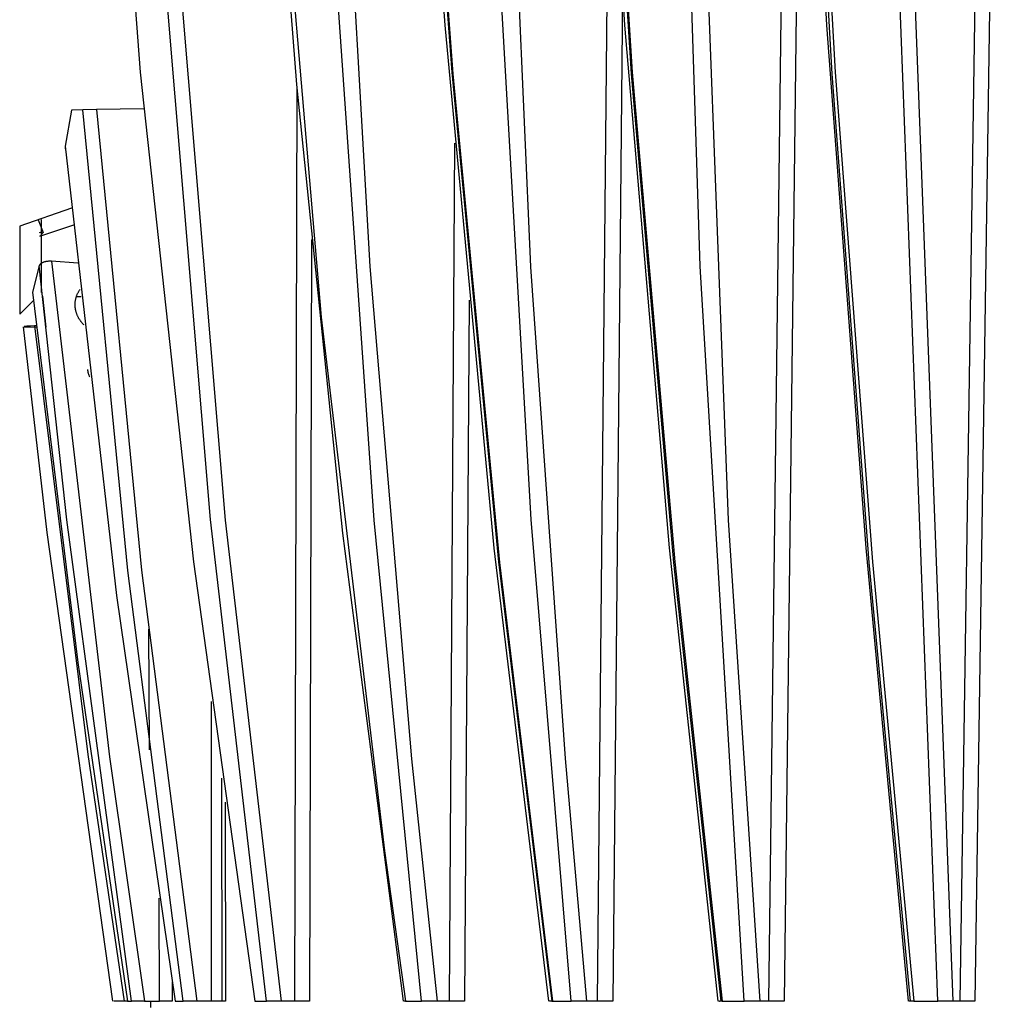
# Model space of a CAD drawing. Header units: millimetres. Extents: x -2637 to -1637, y 678 to 1678.
# Tile 139 of 256: x -2113 to -2068, y 984 to 1029. Entities that reach past the tile are written whole.
import ezdxf

# ---------------------------------------------------------------- set-up
doc = ezdxf.new("R2010")
doc.units = ezdxf.units.MM
doc.layers.add('Make2D$B.SHOW mini', color=7, linetype='Continuous', true_color=0x000000)

msp = doc.modelspace()

# ---------------------------------------------------------------- linework, layer by layer
at = {"layer": 'Make2D$B.SHOW mini', "color": 18, "lineweight": -3, "true_color": 0x000000}
for points in [[(-2110.372, 1076.516), (-2109.968, 1063.464), (-2109.346, 1050.812), (-2107.532, 1026.693), (-2105.076, 1004.091), (-2102.245, 983.822)], [(-2101.707, 983.822), (-2104.285, 1006.048), (-2106.33, 1030.552), (-2107.125, 1044.518), (-2107.69, 1059.789), (-2107.942, 1076.516)], [(-2107.269, 1076.388), (-2107.013, 1059.687), (-2106.447, 1044.44), (-2105.65, 1030.496), (-2103.604, 1006.028), (-2101.025, 983.822)], [(-2087.642, 983.822), (-2089.483, 1006.048), (-2090.89, 1030.552), (-2091.726, 1059.789), (-2091.795, 1076.516)], [(-2091.087, 1076.388), (-2090.69, 1044.44), (-2089.519, 1017.711), (-2087.919, 995.019), (-2086.922, 983.822)], [(-2080.845, 983.822), (-2083.104, 1004.74), (-2085.159, 1028.867), (-2086.711, 1054.675), (-2087.505, 1076.475)], [(-2087.383, 1076.388), (-2086.396, 1050.716), (-2084.873, 1026.63), (-2082.917, 1004.06), (-2080.723, 983.822)], [(-2087.329, 1076.516), (-2086.341, 1050.812), (-2084.817, 1026.693), (-2082.857, 1004.091), (-2080.659, 983.822)], [(-2079.643, 983.822), (-2081.682, 1017.742), (-2082.55, 1044.514), (-2082.742, 1076.516)], [(-2082.043, 1076.388), (-2081.845, 1044.436), (-2080.388, 1006.019), (-2078.931, 983.822)], [(-2072.069, 983.822), (-2074.025, 1004.746), (-2075.827, 1028.872), (-2077.222, 1054.677), (-2077.975, 1076.46)], [(-2077.896, 1076.388), (-2076.966, 1050.716), (-2075.602, 1026.63), (-2073.889, 1004.06), (-2071.99, 983.822)], [(-2077.742, 1076.516), (-2076.81, 1050.812), (-2075.444, 1026.693), (-2073.728, 1004.091), (-2071.825, 983.822)], [(-2070.706, 983.822), (-2072.475, 1030.552), (-2072.687, 1076.516)], [(-2072.011, 1076.388), (-2071.792, 1030.496), (-2070.016, 983.822)], [(-2069.683, 983.822), (-2068.314, 1075.335)], [(-2067.642, 1075.328), (-2069, 983.822)], [(-2078.511, 983.822), (-2077.534, 1062.426)], [(-2076.996, 1049.724), (-2077.806, 983.822)], [(-2095.377, 983.822), (-2098.179, 1005.413), (-2100.295, 1026.138), (-2101.559, 1042.315)], [(-2101.471, 1042.267), (-2099.181, 1015.386), (-2096.255, 990.751), (-2095.288, 983.822)], [(-2094.17, 1040.449), (-2093.145, 1026.693), (-2090.983, 1004.091), (-2088.534, 983.822)], [(-2094.13, 1040.481), (-2093.098, 1026.63), (-2090.939, 1004.06), (-2088.494, 983.822)], [(-2088.667, 983.822), (-2091.185, 1004.735), (-2093.451, 1028.864), (-2094.292, 1040.353)], [(-2086.424, 983.822), (-2085.888, 1039.64)], [(-2094.54, 983.822), (-2096.726, 1006.015), (-2098.435, 1030.563), (-2098.853, 1039.016)], [(-2098.147, 1039.017), (-2096.925, 1017.725), (-2095.006, 994.999), (-2093.826, 983.822)], [(-2085.269, 1030.383), (-2085.711, 983.822)], [(-2100.386, 983.822), (-2100.282, 1025.993)], [(-2110.695, 1024.953), (-2110.991, 1023.287)], [(-2110.183, 1024.962), (-2110.695, 1024.953)], [(-2109.546, 1024.973), (-2110.183, 1024.962)], [(-2105.552, 983.822), (-2108.103, 1003.701), (-2110.183, 1024.962)], [(-2107.355, 1025.012), (-2109.546, 1024.973)], [(-2109.546, 1024.973), (-2107.464, 1003.71), (-2104.909, 983.822)], [(-2110.991, 1023.287), (-2110.993, 1023.279), (-2110.994, 1023.271), (-2110.995, 1023.263), (-2110.996, 1023.255), (-2110.997, 1023.247), (-2110.998, 1023.239), (-2110.998, 1023.232), (-2110.999, 1023.224), (-2110.999, 1023.216), (-2110.999, 1023.209), (-2110.999, 1023.201), (-2110.999, 1023.194), (-2110.998, 1023.186), (-2110.998, 1023.179), (-2110.997, 1023.164)], [(-2110.991, 1023.287), (-2108.618, 1002.537), (-2105.917, 983.822)], [(-2093.26, 983.822), (-2092.999, 1023.42)], [(-2110.694, 1020.43), (-2113.093, 1019.588)], [(-2113.093, 1019.588), (-2113.093, 1016.59), (-2113.093, 1015.792), (-2113.093, 1015.59), (-2113.093, 1015.539), (-2113.093, 1015.527), (-2113.093, 1015.523), (-2113.093, 1015.523), (-2113.093, 1015.522), (-2113.093, 1015.522)], [(-2112.243, 1019.887), (-2112.007, 1019.299)], [(-2112.158, 1019.124), (-2110.598, 1019.652)], [(-2112.093, 1016.522), (-2112.093, 1016.522), (-2112.093, 1016.522), (-2112.093, 1016.523), (-2112.093, 1016.526), (-2112.093, 1016.535), (-2112.093, 1016.575), (-2112.093, 1016.735), (-2112.093, 1017.378), (-2112.093, 1019.893)], [(-2112.093, 1019.318), (-2112.196, 1019.28)], [(-2112.093, 1019.205), (-2112.136, 1019.152), (-2112.158, 1019.124)], [(-2112.079, 1019.276), (-2112.007, 1019.299)], [(-2112.007, 1019.299), (-2112.064, 1019.238)], [(-2099.626, 1018.982), (-2099.71, 983.822)], [(-2112.189, 1017.762), (-2112.497, 1016.541)], [(-2111.624, 1017.97), (-2111.649, 1017.971), (-2111.673, 1017.972), (-2111.697, 1017.973), (-2111.721, 1017.972), (-2111.745, 1017.971), (-2111.769, 1017.97), (-2111.792, 1017.968), (-2111.816, 1017.965), (-2111.839, 1017.962), (-2111.862, 1017.958), (-2111.885, 1017.954), (-2111.908, 1017.949), (-2111.93, 1017.944), (-2111.952, 1017.938), (-2111.973, 1017.932), (-2111.993, 1017.925), (-2112.003, 1017.921), (-2112.013, 1017.917), (-2112.022, 1017.913), (-2112.032, 1017.909), (-2112.041, 1017.905), (-2112.05, 1017.901), (-2112.058, 1017.896), (-2112.067, 1017.892), (-2112.075, 1017.887), (-2112.083, 1017.883), (-2112.091, 1017.878), (-2112.098, 1017.873), (-2112.105, 1017.868), (-2112.112, 1017.863), (-2112.119, 1017.858), (-2112.125, 1017.853), (-2112.131, 1017.848), (-2112.137, 1017.843), (-2112.143, 1017.837), (-2112.148, 1017.832), (-2112.153, 1017.826), (-2112.156, 1017.824), (-2112.158, 1017.821), (-2112.16, 1017.818), (-2112.163, 1017.815), (-2112.165, 1017.812), (-2112.167, 1017.81), (-2112.169, 1017.807), (-2112.171, 1017.804), (-2112.172, 1017.801), (-2112.174, 1017.798), (-2112.176, 1017.795), (-2112.177, 1017.792), (-2112.179, 1017.789), (-2112.18, 1017.786), (-2112.182, 1017.783), (-2112.183, 1017.78), (-2112.184, 1017.777), (-2112.185, 1017.774), (-2112.187, 1017.771), (-2112.188, 1017.768), (-2112.188, 1017.765), (-2112.189, 1017.762)], [(-2107.928, 983.822), (-2110.918, 1006.037), (-2112.189, 1017.762)], [(-2111.624, 1017.97), (-2108.952, 995.092), (-2107.339, 983.822)], [(-2110.414, 1017.885), (-2111.624, 1017.97)], [(-2112.497, 1016.541), (-2110.416, 999.456), (-2108.113, 983.822)], [(-2111.874, 1014.933), (-2112.032, 1016.367)], [(-2110.124, 1015.043), (-2110.14, 1015.058), (-2110.156, 1015.073), (-2110.172, 1015.089), (-2110.188, 1015.105), (-2110.204, 1015.121), (-2110.219, 1015.138), (-2110.234, 1015.155), (-2110.249, 1015.173), (-2110.264, 1015.191), (-2110.278, 1015.21), (-2110.293, 1015.229), (-2110.307, 1015.249), (-2110.32, 1015.268), (-2110.333, 1015.288), (-2110.346, 1015.309), (-2110.359, 1015.329), (-2110.371, 1015.35), (-2110.382, 1015.371), (-2110.393, 1015.393), (-2110.404, 1015.414), (-2110.415, 1015.436), (-2110.425, 1015.458), (-2110.434, 1015.48), (-2110.444, 1015.503), (-2110.452, 1015.525), (-2110.461, 1015.548), (-2110.469, 1015.571), (-2110.476, 1015.594), (-2110.483, 1015.617), (-2110.49, 1015.641), (-2110.496, 1015.664), (-2110.502, 1015.687), (-2110.507, 1015.711), (-2110.511, 1015.734), (-2110.516, 1015.757), (-2110.519, 1015.78), (-2110.523, 1015.803), (-2110.526, 1015.826), (-2110.528, 1015.849), (-2110.53, 1015.871), (-2110.532, 1015.893), (-2110.533, 1015.915), (-2110.534, 1015.957), (-2110.534, 1015.999), (-2110.532, 1016.039), (-2110.53, 1016.078), (-2110.526, 1016.116), (-2110.521, 1016.152), (-2110.515, 1016.187), (-2110.508, 1016.221), (-2110.501, 1016.254), (-2110.493, 1016.285), (-2110.484, 1016.316), (-2110.474, 1016.345), (-2110.464, 1016.373), (-2110.454, 1016.4), (-2110.443, 1016.427), (-2110.432, 1016.452), (-2110.421, 1016.476), (-2110.409, 1016.499), (-2110.397, 1016.522), (-2110.385, 1016.544), (-2110.372, 1016.565), (-2110.358, 1016.586), (-2110.344, 1016.607), (-2110.325, 1016.634), (-2110.315, 1016.648), (-2110.304, 1016.661)], [(-2110.464, 1016.345), (-2110.255, 1016.342)], [(-2112.454, 1016.161), (-2113.093, 1015.522)], [(-2092.343, 1016.168), (-2092.553, 983.822)], [(-2112.32, 1014.925), (-2112.932, 1014.914)], [(-2108.788, 983.822), (-2111.821, 1005.447), (-2112.923, 1014.95)], [(-2112.405, 1014.986), (-2112.599, 1014.981), (-2112.767, 1014.972), (-2112.832, 1014.966), (-2112.859, 1014.963), (-2112.881, 1014.96)], [(-2112.315, 1014.988), (-2112.405, 1014.986)], [(-2112.405, 1014.986), (-2109.952, 995.201), (-2108.263, 983.822)], [(-2109.853, 1012.626), (-2109.865, 1012.65), (-2109.876, 1012.674), (-2109.884, 1012.693), (-2109.891, 1012.712), (-2109.898, 1012.731), (-2109.905, 1012.75), (-2109.911, 1012.769), (-2109.917, 1012.787), (-2109.922, 1012.806), (-2109.926, 1012.825), (-2109.93, 1012.844), (-2109.933, 1012.863), (-2109.936, 1012.882), (-2109.939, 1012.901), (-2109.941, 1012.92), (-2109.942, 1012.94), (-2109.943, 1012.959), (-2109.943, 1012.978)], [(-2107.149, 1000.991), (-2107.11, 995.412)], [(-2104.231, 983.822), (-2104.242, 997.657)], [(-2103.747, 983.822), (-2103.757, 994.105)], [(-2103.602, 993.003), (-2103.595, 983.822)], [(-2106.635, 983.822), (-2106.654, 988.578)], [(-2106.054, 984.69), (-2106.05, 983.822)], [(-2108.263, 983.822), (-2108.747, 983.822)], [(-2108.127, 983.822), (-2108.263, 983.822)], [(-2108.113, 983.822), (-2107.928, 983.822)], [(-2107.339, 983.822), (-2107.928, 983.822)], [(-2107.339, 983.822), (-2106.635, 983.822)], [(-2107.043, 983.522), (-2107.045, 983.822)], [(-2106.05, 983.822), (-2106.635, 983.822)], [(-2105.917, 983.822), (-2105.552, 983.822)], [(-2104.909, 983.822), (-2105.552, 983.822)], [(-2104.231, 983.822), (-2104.909, 983.822)], [(-2103.595, 983.822), (-2104.231, 983.822)], [(-2102.245, 983.822), (-2101.707, 983.822)], [(-2101.025, 983.822), (-2101.707, 983.822)], [(-2100.386, 983.822), (-2101.025, 983.822)], [(-2099.71, 983.822), (-2100.386, 983.822)], [(-2095.288, 983.822), (-2095.367, 983.822)], [(-2095.288, 983.822), (-2094.54, 983.822)], [(-2093.826, 983.822), (-2094.54, 983.822)], [(-2093.26, 983.822), (-2093.826, 983.822)], [(-2092.553, 983.822), (-2093.26, 983.822)], [(-2088.534, 983.822), (-2088.638, 983.822)], [(-2088.534, 983.822), (-2087.642, 983.822)], [(-2086.922, 983.822), (-2087.642, 983.822)], [(-2086.424, 983.822), (-2086.922, 983.822)], [(-2085.711, 983.822), (-2086.424, 983.822)], [(-2080.82, 983.822), (-2080.793, 983.822)], [(-2080.659, 983.822), (-2080.786, 983.822)], [(-2080.659, 983.822), (-2079.643, 983.822)], [(-2078.931, 983.822), (-2079.643, 983.822)], [(-2078.511, 983.822), (-2078.931, 983.822)], [(-2077.806, 983.822), (-2078.511, 983.822)], [(-2071.825, 983.822), (-2072.056, 983.822)], [(-2071.825, 983.822), (-2070.706, 983.822)], [(-2070.016, 983.822), (-2070.706, 983.822)], [(-2069.683, 983.822), (-2070.016, 983.822)], [(-2069, 983.822), (-2069.683, 983.822)]]:
    msp.add_lwpolyline(points, dxfattribs=at)

doc.saveas('drawing.dxf')
